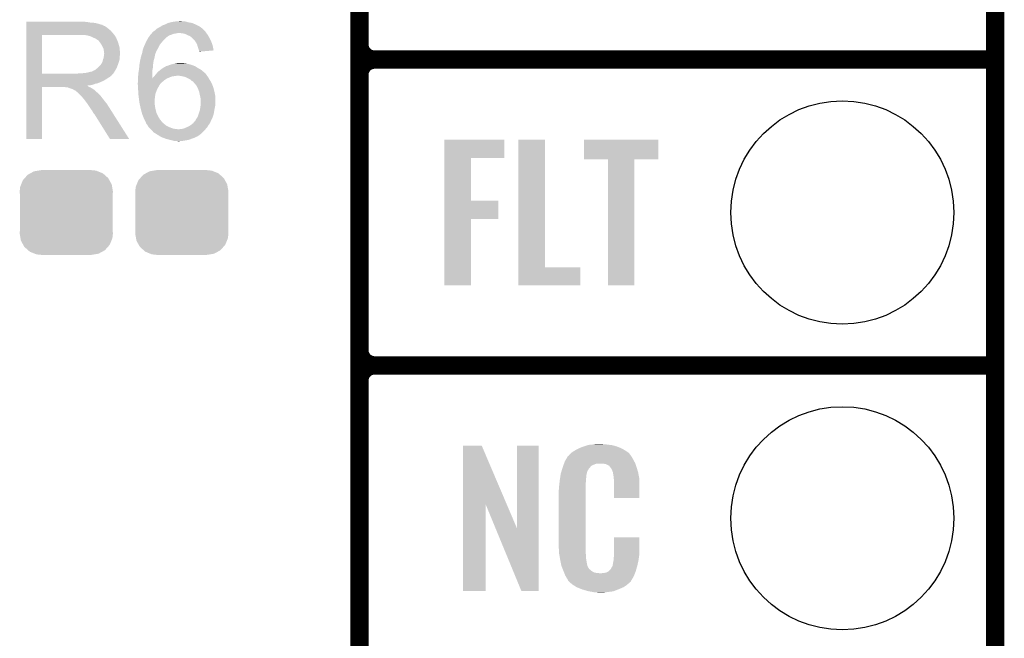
# Model space of a CAD drawing. Extents: x -1.4 to 24.2, y -3.9 to 53.4.
# Tile 14 of 33: x 16 to 24.2, y 11.7 to 16.8. Entities that reach past the tile are written whole.
import ezdxf

# ---------------------------------------------------------------- set-up
doc = ezdxf.new("R2010")
doc.units = 0
doc.layers.get('0').update_dxf_attribs({"linetype": 'CONTINUOUS'})
for name, color, linetype in [('BLDC_FOC_CLICK_V100_GKO', 9, 'CONTINUOUS'), ('BLDC_FOC_CLICK_V100_GTO', 11, 'CONTINUOUS'), ('BLDC_FOC_CLICK_V100_GTS', 8, 'CONTINUOUS')]:
    doc.layers.add(name, color=color, linetype=linetype)

# ---------------------------------------------------------------- blocks, each defined once
blk = doc.blocks.new('CUSTOM_95')
for points in [[(-0.298526, 0.325596), (-0.268438, 0.342124), (0.30335, 0.325596), (0.2622, 0.342124)], [(-0.268438, 0.342124), (-0.233628, 0.347838), (0.2622, 0.342124), (0.247972, 0.347838)], [(-0.233628, 0.347838), (-0.20955, 0.35179), (0.247972, 0.347838), (0.20955, 0.35179)], [(-0.37475, 0.234078), (-0.360486, 0.26887), (0.377262, 0.234078), (0.357822, 0.26887)], [(-0.360486, 0.26887), (-0.34504, 0.286174), (0.357822, 0.26887), (0.348152, 0.286174)], [(-0.34504, 0.286174), (-0.320744, 0.31339), (0.348152, 0.286174), (0.317222, 0.31339)], [(-0.320744, 0.31339), (-0.298526, 0.325596), (0.317222, 0.31339), (0.30335, 0.325596)], [(-0.38735, 0.17526), (-0.383124, 0.213652), (0.38735, 0.17526), (0.380766, 0.213652)], [(-0.38608, 0.154124), (-0.38735, 0.17526), (0.38608, 0.154124), (0.38735, 0.17526)], [(-0.383124, 0.213652), (-0.37475, 0.234078), (0.380766, 0.213652), (0.377262, 0.234078)], [(-0.38608, -0.154124), (-0.38608, 0.154124), (0.38608, -0.154124), (0.38608, 0.154124)], [(-0.38735, -0.17526), (-0.38608, -0.154124), (0.38735, -0.17526), (0.38608, -0.154124)], [(-0.380764, -0.213652), (-0.38735, -0.17526), (0.383124, -0.213652), (0.38735, -0.17526)], [(-0.377262, -0.234078), (-0.380764, -0.213652), (0.374748, -0.234078), (0.383124, -0.213652)], [(-0.35782, -0.26887), (-0.377262, -0.234078), (0.360486, -0.26887), (0.374748, -0.234078)], [(-0.348152, -0.286174), (-0.35782, -0.26887), (0.345038, -0.286174), (0.360486, -0.26887)], [(-0.31722, -0.31339), (-0.348152, -0.286174), (0.320744, -0.31339), (0.345038, -0.286174)], [(-0.30335, -0.325596), (-0.31722, -0.31339), (0.298524, -0.325596), (0.320744, -0.31339)], [(-0.262198, -0.342124), (-0.30335, -0.325596), (0.268438, -0.342124), (0.298524, -0.325596)], [(-0.247972, -0.347838), (-0.262198, -0.342124), (0.233626, -0.347838), (0.268438, -0.342124)], [(-0.20955, -0.35179), (-0.247972, -0.347838), (0.20955, -0.35179), (0.233626, -0.347838)]]:
    blk.add_solid(points)
blk = doc.blocks.new('ROUND_70')
blk.add_circle((0, 0), 0.9271)

msp = doc.modelspace()

# ---------------------------------------------------------------- linework, layer by layer
at = {"layer": 'BLDC_FOC_CLICK_V100_GKO', "const_width": 0.1524}
msp.add_lwpolyline([(24.13, -1.27), (24.13, 51.054)], dxfattribs=at)
at = {"layer": 'BLDC_FOC_CLICK_V100_GTO', "const_width": 0.1524}
for points in [[(18.8468, -0.5588), (18.8468, 18.3388)], [(18.9738, 16.51), (24.13, 16.51)], [(18.9738, 16.51), (24.13, 16.51)], [(18.8468, 14.097), (18.8468, 16.383)], [(18.9738, 13.97), (24.13, 13.97)], [(18.9738, 13.97), (24.13, 13.97)], [(18.8468, 11.557), (18.8468, 13.843)]]:
    msp.add_lwpolyline(points, dxfattribs=at)
for points in [[(18.8468, 16.637, 0.4142136), (18.9738, 16.51)], [(18.9738, 16.51, 0.4142136), (18.8468, 16.383)], [(18.9738, 16.51, 0.4142136), (18.8468, 16.383)], [(18.8468, 14.097, 0.4142136), (18.9738, 13.97)], [(18.9738, 13.97, 0.4142136), (18.8468, 13.843)], [(18.9738, 13.97, 0.4142136), (18.8468, 13.843)]]:
    msp.add_lwpolyline(points, format="xyb", dxfattribs=at)
at = {"layer": 'BLDC_FOC_CLICK_V100_GTO'}
for points in [[(16.078224, 16.82242), (16.078226, 16.82496), (16.58366, 16.82242), (16.55572, 16.82496)], [(16.078224, 16.81734), (16.078224, 16.82242), (16.614138, 16.81734), (16.58366, 16.82242)], [(16.078224, 16.8148), (16.078224, 16.81734), (16.6497, 16.8148), (16.614138, 16.81734)], [(16.078224, 16.80718), (16.078224, 16.8148), (16.680178, 16.80718), (16.6497, 16.8148)], [(16.078224, 16.8021), (16.078224, 16.80718), (16.695422, 16.8021), (16.680178, 16.80718)], [(16.078224, 16.79956), (16.078224, 16.8021), (16.708122, 16.79956), (16.695422, 16.8021)], [(16.078224, 16.799534), (16.078224, 16.79956), (16.71066, 16.799534), (16.708122, 16.79956)], [(16.078224, 16.797014), (16.078224, 16.799534), (16.710678, 16.797014), (16.71066, 16.799534)], [(16.078224, 16.79194), (16.078224, 16.797014), (16.72082, 16.79194), (16.710678, 16.797014)], [(16.078224, 16.786858), (16.078224, 16.79194), (16.733522, 16.786858), (16.72082, 16.79194)], [(16.078224, 16.7767), (16.078224, 16.786858), (16.74876, 16.7767), (16.733522, 16.786858)], [(16.078224, 16.764), (16.078224, 16.7767), (16.764, 16.764), (16.74876, 16.7767)], [(17.175482, 16.77416), (17.18056, 16.7767), (17.53413, 16.77416), (17.53108, 16.7767)], [(17.18056, 16.7767), (17.190718, 16.78178), (17.53108, 16.7767), (17.52346, 16.78178)], [(17.190718, 16.78178), (17.19884, 16.786858), (17.52346, 16.78178), (17.515842, 16.786858)], [(17.19884, 16.786858), (17.211034, 16.79448), (17.515842, 16.786858), (17.5006, 16.79448)], [(17.211034, 16.79448), (17.23136, 16.8021), (17.5006, 16.79448), (17.48536, 16.8021)], [(17.23136, 16.8021), (17.251682, 16.812262), (17.48536, 16.8021), (17.46097, 16.812262)], [(17.251682, 16.812262), (17.260136, 16.814798), (17.46097, 16.812262), (17.454882, 16.814798)], [(17.260136, 16.814798), (17.277078, 16.81988), (17.454882, 16.814798), (17.4244, 16.81988)], [(17.277078, 16.81988), (17.302478, 16.82496), (17.4244, 16.81988), (17.405776, 16.82496)], [(17.302478, 16.82496), (17.32788, 16.8275), (17.405776, 16.82496), (17.396464, 16.8275)], [(17.32788, 16.8275), (17.355796, 16.830038), (17.376144, 16.8275), (17.368522, 16.830038)], [(17.355796, 16.830038), (17.355818, 16.83004), (17.368522, 16.830038), (17.355818, 16.83004)], [(16.078214, 16.393182), (16.078222, 16.715718), (16.207742, 16.393182), (16.207742, 16.715718)], [(16.078222, 16.74876), (16.078224, 16.764), (16.781782, 16.74876), (16.764, 16.764)], [(16.078222, 16.728442), (16.078222, 16.74876), (16.79956, 16.728442), (16.781782, 16.74876)], [(16.078222, 16.71574), (16.078222, 16.728442), (16.80944, 16.71574), (16.79956, 16.728442)], [(16.078222, 16.715718), (16.078222, 16.71574), (16.207742, 16.715718), (16.51508, 16.71574)], [(16.586202, 16.71066), (16.553182, 16.71574), (16.81339, 16.71066), (16.80944, 16.71574)], [(16.604828, 16.70558), (16.586202, 16.71066), (16.81734, 16.70558), (16.81339, 16.71066)], [(16.61414, 16.70304), (16.604828, 16.70558), (16.817344, 16.70304), (16.81734, 16.70558)], [(16.614152, 16.703034), (16.61414, 16.70304), (16.817344, 16.703034), (16.817344, 16.70304)], [(16.634452, 16.692884), (16.614152, 16.703034), (16.82496, 16.692884), (16.817344, 16.703034)], [(16.63446, 16.69288), (16.634452, 16.692884), (16.824962, 16.69288), (16.82496, 16.692884)], [(16.65224, 16.68526), (16.63446, 16.69288), (16.82801, 16.68526), (16.824962, 16.69288)], [(17.091662, 16.690342), (17.09699, 16.697954), (17.238982, 16.690342), (17.246594, 16.697954)], [(17.09699, 16.697954), (17.096994, 16.69796), (17.246594, 16.697954), (17.249138, 16.69796)], [(17.096994, 16.69796), (17.105882, 16.710658), (17.249138, 16.69796), (17.264378, 16.710658)], [(17.105882, 16.710658), (17.109438, 16.715738), (17.264378, 16.710658), (17.28216, 16.715738)], [(17.109438, 16.715738), (17.109442, 16.715742), (17.28216, 16.715738), (17.282168, 16.715742)], [(17.109442, 16.715742), (17.117056, 16.723358), (17.282168, 16.715742), (17.299938, 16.723358)], [(17.117056, 16.723358), (17.119598, 16.7259), (17.299938, 16.723358), (17.31518, 16.7259)], [(17.119598, 16.7259), (17.1196, 16.725902), (17.31518, 16.7259), (17.315188, 16.725902)], [(17.1196, 16.725902), (17.12341, 16.73098), (17.315188, 16.725902), (17.340578, 16.73098)], [(17.12341, 16.73098), (17.127222, 16.73606), (17.574896, 16.73098), (17.571086, 16.73606)], [(17.127222, 16.73606), (17.12976, 16.7386), (17.571086, 16.73606), (17.56918, 16.7386)], [(17.12976, 16.7386), (17.134842, 16.743682), (17.56918, 16.7386), (17.565792, 16.743682)], [(17.134842, 16.743682), (17.139072, 16.74622), (17.565792, 16.743682), (17.5641, 16.74622)], [(17.139072, 16.74622), (17.147542, 16.751302), (17.5641, 16.74622), (17.559018, 16.751302)], [(17.147542, 16.751302), (17.16024, 16.764), (17.559018, 16.751302), (17.54632, 16.764)], [(17.16024, 16.764), (17.160242, 16.764002), (17.54632, 16.764), (17.546318, 16.764002)], [(17.160242, 16.764002), (17.175482, 16.77416), (17.546318, 16.764002), (17.53413, 16.77416)], [(17.376138, 16.72844), (17.350742, 16.73098), (17.576802, 16.72844), (17.574896, 16.73098)], [(17.398998, 16.723362), (17.376138, 16.72844), (17.58061, 16.723362), (17.576802, 16.72844)], [(17.409166, 16.718278), (17.398998, 16.723362), (17.584422, 16.718278), (17.58061, 16.723362)], [(17.41932, 16.7132), (17.409166, 16.718278), (17.58747, 16.7132), (17.584422, 16.718278)], [(17.437104, 16.70558), (17.41932, 16.7132), (17.592042, 16.70558), (17.58747, 16.7132)], [(17.45234, 16.69542), (17.437104, 16.70558), (17.598138, 16.69542), (17.592042, 16.70558)], [(17.45488, 16.69288), (17.45234, 16.69542), (17.59966, 16.69288), (17.598138, 16.69542)], [(17.47012, 16.67764), (17.45488, 16.69288), (17.60728, 16.67764), (17.59966, 16.69288)], [(16.66071, 16.68018), (16.65224, 16.68526), (16.83004, 16.68018), (16.82801, 16.68526)], [(16.66494, 16.677642), (16.66071, 16.68018), (16.831128, 16.677642), (16.83004, 16.68018)], [(16.672564, 16.67256), (16.66494, 16.677642), (16.833306, 16.67256), (16.831128, 16.677642)], [(16.675104, 16.672552), (16.672564, 16.67256), (16.83331, 16.672552), (16.833306, 16.67256)], [(16.68272, 16.6624), (16.675104, 16.672552), (16.83766, 16.6624), (16.83331, 16.672552)], [(16.69034, 16.65224), (16.68272, 16.6624), (16.841048, 16.65224), (16.83766, 16.6624)], [(16.69941, 16.63954), (16.69034, 16.65224), (16.84528, 16.63954), (16.841048, 16.65224)], [(16.70304, 16.634456), (16.69941, 16.63954), (16.846806, 16.634456), (16.84528, 16.63954)], [(16.7132, 16.614138), (16.70304, 16.634456), (16.8529, 16.614138), (16.846806, 16.634456)], [(16.72082, 16.598896), (16.7132, 16.614138), (16.854426, 16.598896), (16.8529, 16.614138)], [(17.050596, 16.60398), (17.061178, 16.629378), (17.17294, 16.60398), (17.18564, 16.629378)], [(17.061178, 16.629378), (17.06118, 16.62938), (17.18564, 16.629378), (17.18564, 16.62938)], [(17.06118, 16.62938), (17.070558, 16.649702), (17.18564, 16.62938), (17.20088, 16.649702)], [(17.070558, 16.649702), (17.07642, 16.6624), (17.20088, 16.649702), (17.211764, 16.6624)], [(17.07642, 16.6624), (17.07919, 16.66748), (17.211764, 16.6624), (17.21612, 16.66748)], [(17.07919, 16.66748), (17.091662, 16.690342), (17.21612, 16.66748), (17.238982, 16.690342)], [(17.48028, 16.66494), (17.47012, 16.67764), (17.61363, 16.66494), (17.60728, 16.67764)], [(17.481976, 16.662398), (17.48028, 16.66494), (17.6149, 16.662398), (17.61363, 16.66494)], [(17.490438, 16.649702), (17.481976, 16.662398), (17.619436, 16.649702), (17.6149, 16.662398)], [(17.49806, 16.63446), (17.490438, 16.649702), (17.624878, 16.63446), (17.619436, 16.649702)], [(17.500238, 16.626838), (17.49806, 16.63446), (17.6276, 16.626838), (17.624878, 16.63446)], [(17.50314, 16.61668), (17.500238, 16.626838), (17.629498, 16.61668), (17.6276, 16.626838)], [(17.50822, 16.601438), (17.50314, 16.61668), (17.632346, 16.601438), (17.629498, 16.61668)], [(16.720818, 16.522698), (16.72372, 16.543016), (16.85544, 16.522698), (16.85544, 16.543016)], [(16.722272, 16.58874), (16.72082, 16.598896), (16.85544, 16.58874), (16.854426, 16.598896)], [(16.72336, 16.581118), (16.722272, 16.58874), (16.856076, 16.581118), (16.85544, 16.58874)], [(16.723362, 16.568418), (16.72336, 16.581118), (16.857134, 16.568418), (16.856076, 16.581118)], [(16.7259, 16.560796), (16.723362, 16.568418), (16.85777, 16.560796), (16.857134, 16.568418)], [(16.72372, 16.543016), (16.724446, 16.548096), (16.85544, 16.543016), (16.857978, 16.548096)], [(16.724446, 16.548096), (16.7259, 16.55826), (16.857978, 16.548096), (16.857978, 16.55826)], [(16.7259, 16.558262), (16.7259, 16.560796), (16.85798, 16.558262), (16.85777, 16.560796)], [(16.7259, 16.55826), (16.7259, 16.558262), (16.857978, 16.55826), (16.85798, 16.558262)], [(17.028522, 16.52016), (17.0307, 16.530318), (17.142458, 16.52016), (17.14449, 16.530318)], [(17.0307, 16.530318), (17.035388, 16.54556), (17.14449, 16.530318), (17.14754, 16.54556)], [(17.035388, 16.54556), (17.038514, 16.55572), (17.14754, 16.54556), (17.150082, 16.55572)], [(17.038514, 16.55572), (17.040858, 16.563338), (17.150082, 16.55572), (17.15262, 16.563338)], [(17.040858, 16.563338), (17.04086, 16.56334), (17.15262, 16.563338), (17.15262, 16.56334)], [(17.04086, 16.56334), (17.043036, 16.573496), (17.15262, 16.56334), (17.157698, 16.573496)], [(17.043036, 16.573496), (17.04358, 16.576034), (17.157698, 16.573496), (17.1577, 16.576034)], [(17.04358, 16.576034), (17.048482, 16.598902), (17.1577, 16.576034), (17.17017, 16.598902)], [(17.048482, 16.598902), (17.050596, 16.60398), (17.17017, 16.598902), (17.17294, 16.60398)], [(17.513298, 16.588742), (17.50822, 16.601438), (17.634718, 16.588742), (17.632346, 16.601438)], [(17.513936, 16.586198), (17.513298, 16.588742), (17.635192, 16.586198), (17.634718, 16.588742)], [(17.51584, 16.578582), (17.513936, 16.586198), (17.54546, 16.578582), (17.635192, 16.586198)], [(17.51584, 16.576068), (17.51584, 16.578582), (17.51584, 16.576068), (17.54546, 16.578582)], [(16.675098, 16.443958), (16.6878, 16.45666), (16.830962, 16.443958), (16.83558, 16.45666)], [(16.6878, 16.45666), (16.697958, 16.469358), (16.83558, 16.45666), (16.840198, 16.469358)], [(16.697958, 16.469358), (16.700498, 16.4719), (16.840198, 16.469358), (16.841122, 16.4719)], [(16.700498, 16.4719), (16.70304, 16.476978), (16.841122, 16.4719), (16.842968, 16.476978)], [(16.70304, 16.476978), (16.708118, 16.484596), (16.842968, 16.476978), (16.845738, 16.484596)], [(16.708118, 16.484596), (16.713198, 16.497298), (16.845738, 16.484596), (16.850356, 16.497298)], [(16.713198, 16.4973), (16.71574, 16.509998), (16.850358, 16.4973), (16.852898, 16.509998)], [(16.713198, 16.497298), (16.713198, 16.4973), (16.850356, 16.497298), (16.850358, 16.4973)], [(16.71574, 16.509998), (16.720818, 16.522698), (16.852898, 16.509998), (16.85544, 16.522698)], [(17.01546, 16.431258), (17.01694, 16.449038), (17.128348, 16.431258), (17.1323, 16.449038)], [(17.01694, 16.449038), (17.018, 16.46174), (17.1323, 16.449038), (17.1323, 16.46174)], [(17.018, 16.46174), (17.019172, 16.469358), (17.1323, 16.46174), (17.1323, 16.469358)], [(17.019172, 16.469358), (17.02308, 16.49476), (17.1323, 16.469358), (17.135928, 16.49476)], [(17.02308, 16.49476), (17.025256, 16.504918), (17.135928, 16.49476), (17.13738, 16.504918)], [(17.025256, 16.504918), (17.028522, 16.52016), (17.13738, 16.504918), (17.142458, 16.52016)], [(17.220694, 16.443962), (17.22882, 16.44904), (17.498058, 16.443962), (17.49044, 16.44904)], [(17.22882, 16.44904), (17.231366, 16.449046), (17.49044, 16.44904), (17.490432, 16.449046)], [(17.231366, 16.449046), (17.2339, 16.45158), (17.490432, 16.449046), (17.48663, 16.45158)], [(17.2339, 16.45158), (17.237704, 16.454118), (17.48663, 16.45158), (17.482822, 16.454118)], [(17.237704, 16.454118), (17.241518, 16.456662), (17.482822, 16.454118), (17.476888, 16.456662)], [(17.241518, 16.456662), (17.254222, 16.459202), (17.476888, 16.456662), (17.470964, 16.459202)], [(17.254222, 16.459202), (17.260142, 16.46174), (17.470964, 16.459202), (17.465042, 16.46174)], [(17.260142, 16.46174), (17.272, 16.466822), (17.465042, 16.46174), (17.448526, 16.466822)], [(17.272, 16.466822), (17.289778, 16.4719), (17.448526, 16.466822), (17.432022, 16.4719)], [(17.289778, 16.4719), (17.301208, 16.47444), (17.432022, 16.4719), (17.419322, 16.47444)], [(17.301208, 16.47444), (17.31264, 16.47698), (17.419322, 16.47444), (17.4117, 16.47698)], [(17.31264, 16.47698), (17.32533, 16.479518), (17.4117, 16.47698), (17.404082, 16.479518)], [(17.32533, 16.479518), (17.32534, 16.47952), (17.404082, 16.479518), (17.393922, 16.47952)], [(17.32534, 16.47952), (17.338042, 16.48206), (17.393922, 16.47952), (17.381222, 16.48206)], [(16.078212, 16.365218), (16.078214, 16.380454), (16.771616, 16.365218), (16.786854, 16.380454)], [(16.078214, 16.39316), (16.078214, 16.393182), (16.497298, 16.39316), (16.207742, 16.393182)], [(16.078214, 16.382998), (16.078214, 16.39316), (16.7894, 16.382998), (16.79956, 16.39316)], [(16.078214, 16.38046), (16.078214, 16.382998), (16.789374, 16.38046), (16.7894, 16.382998)], [(16.078214, 16.380454), (16.078214, 16.38046), (16.786854, 16.380454), (16.789374, 16.38046)], [(16.497298, 16.39316), (16.515064, 16.395698), (16.79956, 16.39316), (16.802098, 16.395698)], [(16.515064, 16.395698), (16.51508, 16.3957), (16.802098, 16.395698), (16.802098, 16.3957)], [(16.535398, 16.3957), (16.581118, 16.40078), (16.802098, 16.3957), (16.805486, 16.40078)], [(16.581118, 16.40078), (16.621758, 16.41094), (16.805486, 16.40078), (16.812262, 16.41094)], [(16.624296, 16.41094), (16.631914, 16.416018), (16.812262, 16.41094), (16.815224, 16.416018)], [(16.631914, 16.416018), (16.639538, 16.41856), (16.815224, 16.416018), (16.816706, 16.41856)], [(16.639538, 16.41856), (16.649696, 16.423638), (16.816706, 16.41856), (16.819668, 16.423638)], [(16.649696, 16.423638), (16.671922, 16.441418), (16.819668, 16.423638), (16.83004, 16.441418)], [(16.671922, 16.441418), (16.675098, 16.443958), (16.83004, 16.441418), (16.830962, 16.443958)], [(17.00784, 16.37284), (17.008302, 16.377922), (17.12469, 16.37284), (17.12468, 16.377922)], [(17.00784, 16.35256), (17.00784, 16.37284), (17.124726, 16.35256), (17.12469, 16.37284)], [(17.008302, 16.377922), (17.01038, 16.40078), (17.12468, 16.377922), (17.126964, 16.40078)], [(17.01038, 16.40078), (17.010802, 16.40332), (17.126964, 16.40078), (17.12722, 16.40332)], [(17.010802, 16.40332), (17.014612, 16.426178), (17.12722, 16.40332), (17.12722, 16.426178)], [(17.014612, 16.426178), (17.01546, 16.431258), (17.12722, 16.426178), (17.128348, 16.431258)], [(17.132302, 16.362682), (17.13992, 16.3703), (17.269464, 16.362682), (17.289782, 16.3703)], [(17.13992, 16.3703), (17.14246, 16.37284), (17.289782, 16.3703), (17.3101, 16.37284)], [(17.14246, 16.37284), (17.144578, 16.375382), (17.3101, 16.37284), (17.325342, 16.375382)], [(17.144578, 16.375382), (17.146692, 16.37792), (17.325342, 16.375382), (17.330424, 16.37792)], [(17.146692, 16.37792), (17.15304, 16.385538), (17.57934, 16.37792), (17.574262, 16.385538)], [(17.15304, 16.385538), (17.15516, 16.38808), (17.574262, 16.385538), (17.572992, 16.38808)], [(17.15516, 16.38808), (17.157332, 16.390616), (17.572992, 16.38808), (17.571722, 16.390616)], [(17.157332, 16.390616), (17.159508, 16.393154), (17.571722, 16.390616), (17.569186, 16.393154)], [(17.159508, 16.393154), (17.159512, 16.39316), (17.569186, 16.393154), (17.566642, 16.39316)], [(17.159512, 16.39316), (17.1704, 16.405862), (17.566642, 16.39316), (17.55394, 16.405862)], [(17.1704, 16.405862), (17.173362, 16.408402), (17.55394, 16.405862), (17.5514, 16.408402)], [(17.173362, 16.408402), (17.188178, 16.4211), (17.5514, 16.408402), (17.536582, 16.4211)], [(17.188178, 16.4211), (17.191564, 16.42364), (17.536582, 16.4211), (17.533616, 16.42364)], [(17.191564, 16.42364), (17.2085, 16.43634), (17.533616, 16.42364), (17.511396, 16.43634)], [(17.2085, 16.43634), (17.220694, 16.443962), (17.511396, 16.43634), (17.498058, 16.443962)], [(17.36852, 16.37284), (17.338038, 16.37792), (17.583152, 16.37284), (17.57934, 16.37792)], [(17.393922, 16.367758), (17.36852, 16.37284), (17.586964, 16.367758), (17.583152, 16.37284)], [(17.416772, 16.357604), (17.393922, 16.367758), (17.59458, 16.357604), (17.586964, 16.367758)], [(16.07821, 16.29664), (16.078212, 16.30172), (16.609058, 16.29664), (16.631918, 16.30172)], [(16.07821, 16.294058), (16.07821, 16.29664), (16.583696, 16.294058), (16.609058, 16.29664)], [(16.07821, 16.291558), (16.07821, 16.294058), (16.586204, 16.291558), (16.583696, 16.294058)], [(16.07821, 16.289018), (16.07821, 16.291558), (16.591282, 16.289018), (16.586204, 16.291558)], [(16.07821, 16.28394), (16.07821, 16.289018), (16.598896, 16.28394), (16.591282, 16.289018)], [(16.07821, 16.2814), (16.07821, 16.28394), (16.60525, 16.2814), (16.598896, 16.28394)], [(16.078212, 16.360138), (16.078212, 16.365218), (16.761464, 16.360138), (16.771616, 16.365218)], [(16.078212, 16.352518), (16.078212, 16.360138), (16.751298, 16.352518), (16.761464, 16.360138)], [(16.078212, 16.33728), (16.078212, 16.352518), (16.7259, 16.33728), (16.751298, 16.352518)], [(16.078212, 16.32966), (16.078212, 16.33728), (16.71066, 16.32966), (16.7259, 16.33728)], [(16.078212, 16.31442), (16.078212, 16.32966), (16.675098, 16.31442), (16.71066, 16.32966)], [(16.078212, 16.309338), (16.078212, 16.31442), (16.652238, 16.309338), (16.675098, 16.31442)], [(16.078212, 16.30172), (16.078212, 16.309338), (16.631918, 16.30172), (16.652238, 16.309338)], [(17.0053, 16.316962), (17.00784, 16.332202), (17.200882, 16.316962), (17.218026, 16.332202)], [(17.0053, 16.31696), (17.0053, 16.316962), (17.20088, 16.31696), (17.200882, 16.316962)], [(17.0053, 16.306802), (17.0053, 16.31696), (17.190722, 16.306802), (17.20088, 16.31696)], [(17.0053, 16.304258), (17.0053, 16.306802), (17.189194, 16.304258), (17.190722, 16.306802)], [(17.005898, 16.2941), (17.0053, 16.304258), (17.1831, 16.2941), (17.189194, 16.304258)], [(17.006944, 16.276318), (17.005898, 16.2941), (17.17294, 16.276318), (17.1831, 16.2941)], [(17.00784, 16.35252), (17.00784, 16.35256), (17.2466, 16.35252), (17.24669, 16.35256)], [(17.00784, 16.33728), (17.00784, 16.35252), (17.22374, 16.33728), (17.2466, 16.35252)], [(17.00784, 16.332202), (17.00784, 16.33728), (17.218026, 16.332202), (17.22374, 16.33728)], [(17.124726, 16.35256), (17.12722, 16.35506), (17.24669, 16.35256), (17.252314, 16.35506)], [(17.12722, 16.35506), (17.1323, 16.36268), (17.252314, 16.35506), (17.26946, 16.36268)], [(17.1323, 16.36268), (17.132302, 16.362682), (17.26946, 16.36268), (17.269464, 16.362682)], [(17.41678, 16.3576), (17.416772, 16.357604), (17.594582, 16.3576), (17.59458, 16.357604)], [(17.437098, 16.34744), (17.41678, 16.3576), (17.598648, 16.34744), (17.594582, 16.3576)], [(17.440142, 16.344904), (17.437098, 16.34744), (17.599662, 16.344904), (17.598648, 16.34744)], [(17.452342, 16.334738), (17.440142, 16.344904), (17.607792, 16.334738), (17.599662, 16.344904)], [(17.456576, 16.332198), (17.452342, 16.334738), (17.609822, 16.332198), (17.607792, 16.334738)], [(17.465042, 16.327118), (17.456576, 16.332198), (17.612362, 16.327118), (17.609822, 16.332198)], [(17.470122, 16.319498), (17.465042, 16.327118), (17.616172, 16.319498), (17.612362, 16.327118)], [(17.47266, 16.31696), (17.470122, 16.319498), (17.61744, 16.31696), (17.616172, 16.319498)], [(17.488462, 16.29918), (17.47266, 16.31696), (17.62506, 16.29918), (17.61744, 16.31696)], [(17.492982, 16.294094), (17.488462, 16.29918), (17.626968, 16.294094), (17.62506, 16.29918)], [(17.500598, 16.278862), (17.492982, 16.294094), (17.632678, 16.278862), (17.626968, 16.294094)], [(16.0782, 15.849626), (16.07821, 16.281374), (16.207714, 15.849626), (16.20774, 16.281374)], [(16.07821, 16.281374), (16.07821, 16.2814), (16.20774, 16.281374), (16.400778, 16.2814)], [(16.410938, 16.27886), (16.400778, 16.2814), (16.611602, 16.27886), (16.60525, 16.2814)], [(16.426174, 16.276326), (16.423638, 16.27886), (16.615826, 16.276326), (16.611602, 16.27886)], [(16.428716, 16.27632), (16.426174, 16.276326), (16.615836, 16.27632), (16.615826, 16.276326)], [(16.459198, 16.26616), (16.428716, 16.27632), (16.632768, 16.26616), (16.615836, 16.27632)], [(16.464278, 16.26362), (16.459198, 16.26616), (16.637, 16.26362), (16.632768, 16.26616)], [(16.469358, 16.26108), (16.464278, 16.26362), (16.640176, 16.26108), (16.637, 16.26362)], [(16.476978, 16.256002), (16.469358, 16.26108), (16.646524, 16.256002), (16.640176, 16.26108)], [(16.482056, 16.253462), (16.476978, 16.256002), (16.649698, 16.253462), (16.646524, 16.256002)], [(16.484598, 16.25346), (16.482056, 16.253462), (16.6497, 16.25346), (16.649698, 16.253462)], [(16.48714, 16.250922), (16.484598, 16.25346), (16.652238, 16.250922), (16.6497, 16.25346)], [(16.4973, 16.2433), (16.48714, 16.250922), (16.65986, 16.2433), (16.652238, 16.250922)], [(16.500476, 16.24076), (16.4973, 16.2433), (16.6624, 16.24076), (16.65986, 16.2433)], [(16.506828, 16.235678), (16.500476, 16.24076), (16.670022, 16.235678), (16.6624, 16.24076)], [(16.509998, 16.233142), (16.506828, 16.235678), (16.672558, 16.233142), (16.670022, 16.235678)], [(16.532862, 16.210278), (16.509998, 16.233142), (16.69542, 16.210278), (16.672558, 16.233142)], [(16.540478, 16.20266), (16.532862, 16.210278), (16.701136, 16.20266), (16.69542, 16.210278)], [(16.548098, 16.192496), (16.540478, 16.20266), (16.708758, 16.192496), (16.701136, 16.20266)], [(17.00814, 16.256), (17.006944, 16.276318), (17.16278, 16.256), (17.17294, 16.276318)], [(17.009784, 16.22806), (17.00814, 16.256), (17.152622, 16.22806), (17.16278, 16.256)], [(17.01038, 16.2179), (17.009784, 16.22806), (17.150772, 16.2179), (17.152622, 16.22806)], [(17.012604, 16.200122), (17.01038, 16.2179), (17.14754, 16.200122), (17.150772, 16.2179)], [(17.50568, 16.268698), (17.500598, 16.278862), (17.635584, 16.268698), (17.632678, 16.278862)], [(17.50845, 16.261082), (17.50568, 16.268698), (17.63776, 16.261082), (17.635584, 16.268698)], [(17.51584, 16.240758), (17.50845, 16.261082), (17.642278, 16.240758), (17.63776, 16.261082)], [(17.52092, 16.21536), (17.51584, 16.240758), (17.64792, 16.21536), (17.642278, 16.240758)], [(17.520922, 16.215358), (17.52092, 16.21536), (17.64792, 16.215358), (17.64792, 16.21536)], [(17.526002, 16.1925), (17.520922, 16.215358), (17.650208, 16.1925), (17.64792, 16.215358)], [(16.54937, 16.18996), (16.548098, 16.192496), (16.71066, 16.18996), (16.708758, 16.192496)], [(16.550634, 16.187438), (16.54937, 16.18996), (16.712622, 16.187438), (16.71066, 16.18996)], [(16.55317, 16.18742), (16.550634, 16.187438), (16.712636, 16.18742), (16.712622, 16.187438)], [(16.568416, 16.1671), (16.55317, 16.18742), (16.72844, 16.1671), (16.712636, 16.18742)], [(16.58366, 16.14678), (16.568416, 16.1671), (16.744696, 16.14678), (16.72844, 16.1671)], [(16.587048, 16.141698), (16.58366, 16.14678), (16.74876, 16.141698), (16.744696, 16.14678)], [(16.605674, 16.11376), (16.587048, 16.141698), (16.76654, 16.11376), (16.74876, 16.141698)], [(17.01546, 16.17726), (17.012604, 16.200122), (17.145906, 16.17726), (17.14754, 16.200122)], [(17.017276, 16.16456), (17.01546, 16.17726), (17.145, 16.16456), (17.145906, 16.17726)], [(17.02054, 16.141702), (17.017276, 16.16456), (17.145, 16.141702), (17.145, 16.16456)], [(17.02054, 16.1417), (17.02054, 16.141702), (17.145002, 16.1417), (17.145, 16.141702)], [(17.024058, 16.12646), (17.02054, 16.1417), (17.14754, 16.12646), (17.145002, 16.1417)], [(17.02816, 16.108682), (17.024058, 16.12646), (17.15008, 16.108682), (17.14754, 16.12646)], [(17.524436, 16.11122), (17.526, 16.12138), (17.64538, 16.11122), (17.647636, 16.12138)], [(17.526, 16.12138), (17.526846, 16.134078), (17.647636, 16.12138), (17.65046, 16.134078)], [(17.526848, 16.189962), (17.526002, 16.1925), (17.65046, 16.189962), (17.650208, 16.1925)], [(17.526846, 16.134078), (17.52854, 16.15948), (17.65046, 16.134078), (17.65046, 16.15948)], [(17.52854, 16.184876), (17.526848, 16.189962), (17.65046, 16.184876), (17.65046, 16.189962)], [(17.52854, 16.15948), (17.52854, 16.184876), (17.65046, 16.15948), (17.65046, 16.184876)], [(16.61414, 16.10106), (16.605674, 16.11376), (16.774598, 16.10106), (16.76654, 16.11376)], [(16.62684, 16.083282), (16.61414, 16.10106), (16.785878, 16.083282), (16.774598, 16.10106)], [(16.637, 16.065498), (16.62684, 16.083282), (16.79716, 16.065498), (16.785878, 16.083282)], [(16.639542, 16.060426), (16.637, 16.065498), (16.800378, 16.060426), (16.79716, 16.065498)], [(16.644614, 16.057878), (16.639542, 16.060426), (16.801994, 16.057878), (16.800378, 16.060426)], [(16.647162, 16.0528), (16.644614, 16.057878), (16.805216, 16.0528), (16.801994, 16.057878)], [(16.774162, 15.84961), (16.647162, 16.0528), (16.934126, 15.84961), (16.805216, 16.0528)], [(17.02816, 16.10868), (17.02816, 16.108682), (17.150082, 16.10868), (17.15008, 16.108682)], [(17.03578, 16.0782), (17.02816, 16.10868), (17.1577, 16.0782), (17.150082, 16.10868)], [(17.038828, 16.068042), (17.03578, 16.0782), (17.160238, 16.068042), (17.1577, 16.0782)], [(17.0434, 16.052798), (17.038828, 16.068042), (17.167862, 16.052798), (17.160238, 16.068042)], [(17.04543, 16.047724), (17.0434, 16.052798), (17.170398, 16.047724), (17.167862, 16.052798)], [(17.046446, 16.045184), (17.04543, 16.047724), (17.1704, 16.045184), (17.170398, 16.047724)], [(17.049496, 16.037562), (17.046446, 16.045184), (17.175478, 16.037562), (17.1704, 16.045184)], [(17.503138, 16.035014), (17.509234, 16.055338), (17.628444, 16.035014), (17.635218, 16.055338)], [(17.509234, 16.055338), (17.51076, 16.06042), (17.635218, 16.055338), (17.636142, 16.06042)], [(17.51076, 16.06042), (17.520918, 16.088358), (17.636142, 16.06042), (17.641222, 16.088358)], [(17.520918, 16.088358), (17.524436, 16.11122), (17.641222, 16.088358), (17.64538, 16.11122)], [(17.05356, 16.0274), (17.049496, 16.037562), (17.18056, 16.0274), (17.175478, 16.037562)], [(17.059002, 16.014702), (17.05356, 16.0274), (17.188178, 16.014702), (17.18056, 16.0274)], [(17.06118, 16.00962), (17.059002, 16.014702), (17.192244, 16.00962), (17.188178, 16.014702)], [(17.06499, 16.002), (17.06118, 16.00962), (17.19834, 16.002), (17.192244, 16.00962)], [(17.07134, 15.9893), (17.06499, 16.002), (17.208924, 15.9893), (17.19834, 16.002)], [(17.072356, 15.986762), (17.07134, 15.9893), (17.211038, 15.986762), (17.208924, 15.9893)], [(17.07642, 15.976602), (17.072356, 15.986762), (17.223232, 15.976602), (17.211038, 15.986762)], [(17.08658, 15.963896), (17.07642, 15.976602), (17.23848, 15.963896), (17.223232, 15.976602)], [(17.08785, 15.96136), (17.08658, 15.963896), (17.241522, 15.96136), (17.23848, 15.963896)], [(17.091658, 15.953744), (17.08785, 15.96136), (17.256754, 15.953744), (17.241522, 15.96136)], [(17.41233, 15.948658), (17.42948, 15.95628), (17.58188, 15.948658), (17.586642, 15.95628)], [(17.42948, 15.95628), (17.448526, 15.968978), (17.586642, 15.95628), (17.59458, 15.968978)], [(17.448526, 15.968978), (17.45234, 15.97152), (17.59458, 15.968978), (17.596612, 15.97152)], [(17.45234, 15.97152), (17.465038, 15.981678), (17.596612, 15.97152), (17.604734, 15.981678)], [(17.465038, 15.981678), (17.465042, 15.981684), (17.604734, 15.981678), (17.60474, 15.981684)], [(17.465042, 15.981684), (17.472656, 15.991832), (17.60474, 15.981684), (17.609814, 15.991832)], [(17.472656, 15.991836), (17.472662, 15.994358), (17.609818, 15.991836), (17.609818, 15.994358)], [(17.472656, 15.991832), (17.472656, 15.991836), (17.609814, 15.991832), (17.609818, 15.991836)], [(17.472662, 15.994358), (17.476806, 15.994376), (17.609818, 15.994358), (17.60982, 15.994376)], [(17.476806, 15.994376), (17.477728, 15.99438), (17.60982, 15.994376), (17.60982, 15.99438)], [(17.477728, 15.99438), (17.482818, 16.001998), (17.60982, 15.99438), (17.61363, 16.001998)], [(17.482818, 16.001998), (17.49044, 16.017236), (17.61363, 16.001998), (17.621248, 16.017236)], [(17.49044, 16.017236), (17.495884, 16.02486), (17.621248, 16.017236), (17.62506, 16.02486)], [(17.495884, 16.02486), (17.503138, 16.035014), (17.62506, 16.02486), (17.628444, 16.035014)], [(17.094198, 15.9512), (17.091658, 15.953744), (17.26184, 15.9512), (17.256754, 15.953744)], [(17.096738, 15.948656), (17.094198, 15.9512), (17.2682, 15.948656), (17.26184, 15.9512)], [(17.099278, 15.943584), (17.096738, 15.948656), (17.28088, 15.943584), (17.2682, 15.948656)], [(17.101822, 15.94104), (17.099278, 15.943584), (17.287238, 15.94104), (17.28088, 15.943584)], [(17.106902, 15.93596), (17.101822, 15.94104), (17.305018, 15.93596), (17.287238, 15.94104)], [(17.109442, 15.93342), (17.106902, 15.93596), (17.3228, 15.93342), (17.305018, 15.93596)], [(17.111982, 15.93088), (17.109442, 15.93342), (17.34312, 15.93088), (17.3228, 15.93342)], [(17.132302, 15.91056), (17.111982, 15.93088), (17.54886, 15.91056), (17.56664, 15.93088)], [(17.137378, 15.905482), (17.132302, 15.91056), (17.543146, 15.905482), (17.54886, 15.91056)], [(17.161762, 15.890242), (17.137378, 15.905482), (17.526002, 15.890242), (17.543146, 15.905482)], [(17.190214, 15.87246), (17.161762, 15.890242), (17.50314, 15.87246), (17.526002, 15.890242)], [(17.350736, 15.93088), (17.355816, 15.933418), (17.56664, 15.93088), (17.568814, 15.933418)], [(17.355816, 15.933418), (17.368518, 15.93342), (17.568814, 15.933418), (17.568816, 15.93342)], [(17.368518, 15.93342), (17.388838, 15.9385), (17.568816, 15.93342), (17.573172, 15.9385)], [(17.388838, 15.9385), (17.40662, 15.94612), (17.573172, 15.9385), (17.579704, 15.94612)], [(17.40662, 15.94612), (17.41233, 15.948658), (17.579704, 15.94612), (17.58188, 15.948658)], [(16.207714, 15.8496), (16.0782, 15.849626), (16.207714, 15.8496), (16.207714, 15.849626)], [(16.934132, 15.8496), (16.934126, 15.84961), (16.934132, 15.8496), (16.774162, 15.84961)], [(17.190224, 15.872454), (17.190214, 15.87246), (17.498054, 15.872454), (17.50314, 15.87246)], [(17.194282, 15.869918), (17.190224, 15.872454), (17.495516, 15.869918), (17.498054, 15.872454)], [(17.198338, 15.867382), (17.194282, 15.869918), (17.490444, 15.867382), (17.495516, 15.869918)], [(17.21867, 15.859758), (17.198338, 15.867382), (17.475198, 15.859758), (17.490444, 15.867382)], [(17.23221, 15.85468), (17.21867, 15.859758), (17.457418, 15.85468), (17.475198, 15.859758)], [(17.238978, 15.852142), (17.23221, 15.85468), (17.451072, 15.852142), (17.457418, 15.85468)], [(17.2593, 15.847058), (17.238978, 15.852142), (17.438362, 15.847058), (17.451072, 15.852142)], [(17.26692, 15.84452), (17.2593, 15.847058), (17.432018, 15.84452), (17.438362, 15.847058)], [(17.274538, 15.841982), (17.26692, 15.84452), (17.419328, 15.841982), (17.432018, 15.84452)], [(17.292316, 15.83944), (17.274538, 15.841982), (17.40662, 15.83944), (17.419328, 15.841982)], [(17.305016, 15.834362), (17.292316, 15.83944), (17.376152, 15.834362), (17.40662, 15.83944)], [(17.330416, 15.83436), (17.305016, 15.834362), (17.376142, 15.83436), (17.376152, 15.834362)], [(17.338038, 15.831822), (17.330416, 15.83436), (17.343148, 15.831822), (17.376142, 15.83436)], [(17.343122, 15.83182), (17.338038, 15.831822), (17.343122, 15.83182), (17.343148, 15.831822)], [(19.552942, 15.69212), (19.552944, 15.844494), (20.050734, 15.69212), (20.05076, 15.844494)], [(19.552944, 15.844494), (19.552946, 15.84452), (20.05076, 15.844494), (19.552946, 15.84452)], [(20.167602, 14.78534), (20.167624, 15.844494), (20.388606, 14.78534), (20.38858, 15.844494)], [(20.167624, 15.844494), (20.167626, 15.84452), (20.38858, 15.844494), (20.167626, 15.84452)], [(20.7137, 15.681986), (20.713724, 15.844494), (21.330894, 15.681986), (21.33092, 15.844494)], [(20.713724, 15.844494), (20.713726, 15.84452), (21.33092, 15.844494), (20.713726, 15.84452)], [(19.552934, 15.33906), (19.552942, 15.692094), (19.773926, 15.33906), (19.7739, 15.692094)], [(19.552942, 15.692094), (19.552942, 15.69212), (19.7739, 15.692094), (20.050734, 15.69212)], [(20.911794, 15.68196), (20.7137, 15.681986), (21.330894, 15.68196), (21.330894, 15.681986)], [(20.911796, 15.681934), (20.911794, 15.68196), (21.1328, 15.681934), (21.330894, 15.68196)], [(20.91182, 14.635506), (20.911796, 15.681934), (21.132774, 14.635506), (21.1328, 15.681934)], [(19.55293, 15.18666), (19.552934, 15.339034), (19.999934, 15.18666), (19.99996, 15.339034)], [(19.552934, 15.339034), (19.552934, 15.33906), (19.99996, 15.339034), (19.773926, 15.33906)], [(19.55292, 14.635506), (19.55293, 15.186634), (19.773874, 14.635506), (19.7739, 15.186634)], [(19.55293, 15.186634), (19.55293, 15.18666), (19.7739, 15.186634), (19.999934, 15.18666)], [(20.1676, 14.635506), (20.167602, 14.785314), (20.683194, 14.635506), (20.68322, 14.785314)], [(20.167602, 14.785314), (20.167602, 14.78534), (20.68322, 14.785314), (20.388606, 14.78534)], [(19.773874, 14.63548), (19.55292, 14.635506), (19.773874, 14.63548), (19.773874, 14.635506)], [(20.683194, 14.63548), (20.1676, 14.635506), (20.683194, 14.63548), (20.683194, 14.635506)], [(21.132774, 14.63548), (20.91182, 14.635506), (21.132774, 14.63548), (21.132774, 14.635506)], [(19.707874, 12.816708), (19.707884, 13.304502), (20.070876, 12.816708), (19.862804, 13.304502)], [(19.707884, 13.304502), (19.707886, 13.30452), (19.862804, 13.304502), (19.707886, 13.30452)], [(20.15744, 12.613768), (20.157464, 13.304494), (20.337764, 12.613768), (20.33778, 13.304494)], [(20.157464, 13.304494), (20.157466, 13.30452), (20.33778, 13.304494), (20.157466, 13.30452)], [(20.614642, 13.24864), (20.626618, 13.256262), (21.077432, 13.24864), (21.06676, 13.256262)], [(20.626618, 13.256262), (20.642582, 13.26642), (21.06676, 13.256262), (21.04983, 13.26642)], [(20.642582, 13.26642), (20.66798, 13.27912), (21.04983, 13.26642), (21.02866, 13.27912)], [(20.66798, 13.27912), (20.67814, 13.2842), (21.02866, 13.27912), (21.016324, 13.2842)], [(20.67814, 13.2842), (20.703538, 13.29436), (21.016324, 13.2842), (20.991652, 13.29436)], [(20.703538, 13.29436), (20.711158, 13.2969), (20.991652, 13.29436), (20.985482, 13.2969)], [(20.711158, 13.2969), (20.7264, 13.30198), (20.985482, 13.2969), (20.966432, 13.30198)], [(20.7264, 13.30198), (20.743334, 13.30706), (20.966432, 13.30198), (20.947382, 13.30706)], [(20.743334, 13.30706), (20.751802, 13.3096), (20.947382, 13.30706), (20.927062, 13.3096)], [(20.751802, 13.3096), (20.78228, 13.31214), (20.927062, 13.3096), (20.90674, 13.31214)], [(20.78228, 13.31214), (20.79752, 13.31468), (20.90674, 13.31214), (20.891502, 13.31468)], [(20.79752, 13.31468), (20.812762, 13.31722), (20.876262, 13.31468), (20.863562, 13.31722)], [(20.55368, 13.172442), (20.562644, 13.18768), (21.130952, 13.172442), (21.12264, 13.18768)], [(20.562644, 13.18768), (20.576094, 13.21054), (21.12264, 13.18768), (21.109942, 13.21054)], [(20.576094, 13.21054), (20.579086, 13.215622), (21.109942, 13.21054), (21.106132, 13.215622)], [(20.579086, 13.215622), (20.584158, 13.218164), (21.106132, 13.215622), (21.104228, 13.218164)], [(20.584158, 13.218164), (20.58619, 13.220704), (21.104228, 13.218164), (21.102322, 13.220704)], [(20.58619, 13.220704), (20.590248, 13.225776), (21.102322, 13.220704), (21.099782, 13.225776)], [(20.590248, 13.225776), (20.59432, 13.230862), (21.099782, 13.225776), (21.095424, 13.230862)], [(20.59432, 13.230862), (20.608834, 13.24356), (21.095424, 13.230862), (21.084542, 13.24356)], [(20.608834, 13.24356), (20.614642, 13.24864), (21.084542, 13.24356), (21.077432, 13.24864)], [(20.526272, 13.091158), (20.533492, 13.114018), (20.741638, 13.091158), (20.754338, 13.114018)], [(20.533492, 13.114018), (20.5359, 13.12164), (20.754338, 13.114018), (20.761954, 13.12164)], [(20.5359, 13.12164), (20.53679, 13.124184), (20.761954, 13.12164), (20.764498, 13.124184)], [(20.53679, 13.124184), (20.538564, 13.129256), (20.764498, 13.124184), (20.767038, 13.129256)], [(20.538564, 13.129256), (20.542122, 13.139418), (20.767038, 13.129256), (20.779744, 13.139418)], [(20.542122, 13.139418), (20.547454, 13.154658), (20.779744, 13.139418), (20.817836, 13.154658)], [(20.547454, 13.154658), (20.547456, 13.15466), (20.817836, 13.154658), (20.866098, 13.15466)], [(20.547456, 13.15466), (20.549232, 13.159738), (21.139694, 13.15466), (21.13788, 13.159738)], [(20.549232, 13.159738), (20.55368, 13.172442), (21.13788, 13.159738), (21.130952, 13.172442)], [(20.88388, 13.15212), (20.866098, 13.15466), (21.140602, 13.15212), (21.139694, 13.15466)], [(20.896578, 13.14958), (20.88388, 13.15212), (21.141508, 13.14958), (21.140602, 13.15212)], [(20.921974, 13.136878), (20.896578, 13.14958), (21.146044, 13.136878), (21.141508, 13.14958)], [(20.924518, 13.131804), (20.921974, 13.136878), (21.147856, 13.131804), (21.146044, 13.136878)], [(20.931052, 13.12418), (20.924518, 13.131804), (21.150578, 13.12418), (21.147856, 13.131804)], [(20.939758, 13.114018), (20.931052, 13.12418), (21.153568, 13.114018), (21.150578, 13.12418)], [(20.94992, 13.09116), (20.939758, 13.114018), (21.160292, 13.09116), (21.153568, 13.114018)], [(20.5105, 13.00226), (20.512756, 13.022578), (20.72894, 13.00226), (20.72894, 13.022578)], [(20.512756, 13.022578), (20.51304, 13.02512), (20.72894, 13.022578), (20.729448, 13.02512)], [(20.51304, 13.02512), (20.514642, 13.035278), (20.729448, 13.02512), (20.73148, 13.035278)], [(20.514642, 13.035278), (20.516648, 13.047978), (20.73148, 13.035278), (20.73148, 13.047978)], [(20.516648, 13.047978), (20.518252, 13.058138), (20.73148, 13.047978), (20.73402, 13.058138)], [(20.518252, 13.058138), (20.519054, 13.063218), (20.73402, 13.058138), (20.73402, 13.063218)], [(20.519054, 13.063218), (20.52066, 13.073382), (20.73402, 13.063218), (20.73679, 13.073382)], [(20.52066, 13.073382), (20.526272, 13.091158), (20.73679, 13.073382), (20.741638, 13.091158)], [(20.953984, 13.081002), (20.94992, 13.09116), (21.16328, 13.081002), (21.160292, 13.09116)], [(20.954998, 13.078464), (20.953984, 13.081002), (21.163764, 13.078464), (21.16328, 13.081002)], [(20.955, 13.070842), (20.954998, 13.078464), (21.165216, 13.070842), (21.163764, 13.078464)], [(20.95754, 13.058138), (20.955, 13.070842), (21.167636, 13.058138), (21.165216, 13.070842)], [(20.96008, 13.04036), (20.95754, 13.058138), (21.171022, 13.04036), (21.167636, 13.058138)], [(20.961058, 13.027658), (20.96008, 13.04036), (21.17344, 13.027658), (21.171022, 13.04036)], [(20.96262, 13.00734), (20.961058, 13.027658), (21.173436, 13.00734), (21.17344, 13.027658)], [(20.50288, 12.931142), (20.50542, 12.943842), (20.7264, 12.931142), (20.7264, 12.943842)], [(20.50288, 12.48156), (20.50288, 12.931142), (20.7264, 12.48156), (20.7264, 12.931142)], [(20.50542, 12.96162), (20.50796, 12.9794), (20.7264, 12.96162), (20.7264, 12.9794)], [(20.50542, 12.943842), (20.50542, 12.96162), (20.7264, 12.943842), (20.7264, 12.96162)], [(20.50796, 12.9794), (20.508242, 12.981938), (20.7264, 12.9794), (20.7264, 12.981938)], [(20.508242, 12.981938), (20.5105, 13.00226), (20.7264, 12.981938), (20.72894, 13.00226)], [(20.96262, 12.867666), (20.96262, 13.00734), (21.173414, 12.867666), (21.173436, 13.00734)], [(21.173414, 12.86764), (20.96262, 12.867666), (21.173414, 12.86764), (21.173414, 12.867666)], [(19.70786, 12.095506), (19.707874, 12.816708), (19.895794, 12.095506), (19.89582, 12.816708)], [(19.979442, 12.613768), (19.89582, 12.816708), (20.15744, 12.613768), (20.070876, 12.816708)], [(20.192996, 12.095498), (19.979442, 12.613768), (20.337754, 12.095498), (20.337764, 12.613768)], [(20.962622, 12.40282), (20.962644, 12.542494), (21.17344, 12.40282), (21.17344, 12.542494)], [(20.962644, 12.542494), (20.962646, 12.54252), (21.17344, 12.542494), (20.962646, 12.54252)], [(20.505232, 12.41806), (20.50288, 12.48156), (20.7264, 12.41806), (20.7264, 12.48156)], [(20.50542, 12.412982), (20.505232, 12.41806), (20.727126, 12.412982), (20.7264, 12.41806)], [(20.50763, 12.400278), (20.50542, 12.412982), (20.72894, 12.400278), (20.727126, 12.412982)], [(20.511606, 12.377418), (20.50763, 12.400278), (20.72894, 12.377418), (20.72894, 12.400278)], [(20.51558, 12.35456), (20.511606, 12.377418), (20.73255, 12.35456), (20.72894, 12.377418)], [(20.958048, 12.346942), (20.96008, 12.357102), (21.16582, 12.346942), (21.167174, 12.357102)], [(20.96008, 12.3698), (20.961984, 12.38504), (21.168866, 12.3698), (21.1709, 12.38504)], [(20.96008, 12.357102), (20.96008, 12.3698), (21.167174, 12.357102), (21.168866, 12.3698)], [(20.961984, 12.38504), (20.96262, 12.390122), (21.1709, 12.38504), (21.171626, 12.390122)], [(20.96262, 12.390122), (20.962622, 12.40282), (21.171626, 12.390122), (21.17344, 12.40282)], [(20.520662, 12.32916), (20.51558, 12.35456), (20.73656, 12.32916), (20.73255, 12.35456)], [(20.525234, 12.306298), (20.520662, 12.32916), (20.74164, 12.306298), (20.73656, 12.32916)], [(20.52574, 12.303762), (20.525234, 12.306298), (20.74291, 12.303762), (20.74164, 12.306298)], [(20.533062, 12.285984), (20.52574, 12.303762), (20.751802, 12.285984), (20.74291, 12.303762)], [(20.53411, 12.283436), (20.533062, 12.285984), (20.754342, 12.283436), (20.751802, 12.285984)], [(20.536198, 12.278364), (20.53411, 12.283436), (20.756884, 12.278364), (20.754342, 12.283436)], [(20.538292, 12.273278), (20.536198, 12.278364), (20.764502, 12.273278), (20.756884, 12.278364)], [(20.927062, 12.270736), (20.937222, 12.280902), (21.146486, 12.270736), (21.14931, 12.280902)], [(20.937222, 12.280902), (20.94992, 12.30376), (21.14931, 12.280902), (21.15566, 12.30376)], [(20.94992, 12.30376), (20.949922, 12.303762), (21.15566, 12.30376), (21.15566, 12.303762)], [(20.949922, 12.303762), (20.955, 12.329162), (21.15566, 12.303762), (21.161636, 12.329162)], [(20.955, 12.329162), (20.955002, 12.331704), (21.161636, 12.329162), (21.162234, 12.331704)], [(20.955002, 12.331704), (20.95754, 12.336784), (21.162234, 12.331704), (21.163428, 12.336784)], [(20.95754, 12.344402), (20.958048, 12.346942), (21.165222, 12.344402), (21.16582, 12.346942)], [(20.95754, 12.336784), (20.95754, 12.344402), (21.163428, 12.336784), (21.165222, 12.344402)], [(20.54143, 12.26566), (20.538292, 12.273278), (20.77212, 12.26566), (20.764502, 12.273278)], [(20.54352, 12.26058), (20.54143, 12.26566), (20.779742, 12.26058), (20.77212, 12.26566)], [(20.545474, 12.2555), (20.54352, 12.26058), (20.787362, 12.2555), (20.779742, 12.26058)], [(20.548406, 12.24788), (20.545474, 12.2555), (20.802604, 12.24788), (20.787362, 12.2555)], [(20.55036, 12.2428), (20.548406, 12.24788), (20.848322, 12.2428), (20.802604, 12.24788)], [(20.55622, 12.22756), (20.55036, 12.2428), (21.130408, 12.22756), (21.136684, 12.2428)], [(20.563278, 12.21486), (20.55622, 12.22756), (21.12518, 12.21486), (21.130408, 12.22756)], [(20.568922, 12.204698), (20.563278, 12.21486), (21.119082, 12.204698), (21.12518, 12.21486)], [(20.579076, 12.189466), (20.568922, 12.204698), (21.109942, 12.189466), (21.119082, 12.204698)], [(20.848322, 12.2428), (20.858482, 12.242802), (21.136684, 12.2428), (21.136686, 12.242802)], [(20.858482, 12.242802), (20.866104, 12.24534), (21.136686, 12.242802), (21.13773, 12.24534)], [(20.876262, 12.24534), (20.901662, 12.25042), (21.13773, 12.24534), (21.139822, 12.25042)], [(20.901662, 12.25042), (20.914356, 12.258038), (21.139822, 12.25042), (21.14296, 12.258038)], [(20.914356, 12.258038), (20.91436, 12.25804), (21.14296, 12.258038), (21.14296, 12.25804)], [(20.91436, 12.25804), (20.924522, 12.265666), (21.14296, 12.25804), (21.145078, 12.265666)], [(20.924522, 12.265666), (20.927062, 12.270736), (21.145078, 12.265666), (21.146486, 12.270736)], [(20.57908, 12.184382), (20.579076, 12.189466), (21.106892, 12.184382), (21.109942, 12.189466)], [(20.586702, 12.17676), (20.57908, 12.184382), (21.10232, 12.17676), (21.106892, 12.184382)], [(20.591778, 12.171682), (20.586702, 12.17676), (21.099776, 12.171682), (21.10232, 12.17676)], [(20.59686, 12.166598), (20.591778, 12.171682), (21.093424, 12.166598), (21.099776, 12.171682)], [(20.602786, 12.16152), (20.59686, 12.166598), (21.08708, 12.16152), (21.093424, 12.166598)], [(20.614638, 12.15136), (20.602786, 12.16152), (21.075228, 12.15136), (21.08708, 12.16152)], [(20.622768, 12.14628), (20.614638, 12.15136), (21.069302, 12.14628), (21.075228, 12.15136)], [(20.65122, 12.1285), (20.622768, 12.14628), (21.043904, 12.1285), (21.069302, 12.14628)], [(20.65528, 12.125962), (20.65122, 12.1285), (21.03798, 12.125962), (21.043904, 12.1285)], [(20.687936, 12.11326), (20.65528, 12.125962), (21.00834, 12.11326), (21.03798, 12.125962)], [(20.701, 12.108178), (20.687936, 12.11326), (20.99527, 12.108178), (21.00834, 12.11326)], [(19.895794, 12.09548), (19.70786, 12.095506), (19.895794, 12.09548), (19.895794, 12.095506)], [(20.337754, 12.09548), (20.192996, 12.095498), (20.337754, 12.09548), (20.337754, 12.095498)], [(20.744178, 12.09548), (20.701, 12.108178), (20.962618, 12.09548), (20.99527, 12.108178)], [(20.771274, 12.0904), (20.744178, 12.09548), (20.939758, 12.0904), (20.962618, 12.09548)], [(20.78482, 12.08786), (20.771274, 12.0904), (20.91182, 12.08786), (20.939758, 12.0904)], [(20.800058, 12.08532), (20.78482, 12.08786), (20.896578, 12.08532), (20.91182, 12.08786)], [(20.827998, 12.08278), (20.817838, 12.08532), (20.881338, 12.08278), (20.896578, 12.08532)]]:
    msp.add_solid(points, dxfattribs=at)

# ---------------------------------------------------------------- block references
at = {"layer": 'BLDC_FOC_CLICK_V100_GTS'}
for name, p in [('ROUND_70', (22.86, 15.24)), ('CUSTOM_95', (16.41094, 15.24)), ('CUSTOM_95', (17.37106, 15.24)), ('ROUND_70', (22.86, 12.7))]:
    msp.add_blockref(name, p, dxfattribs=at)

doc.saveas('drawing.dxf')
